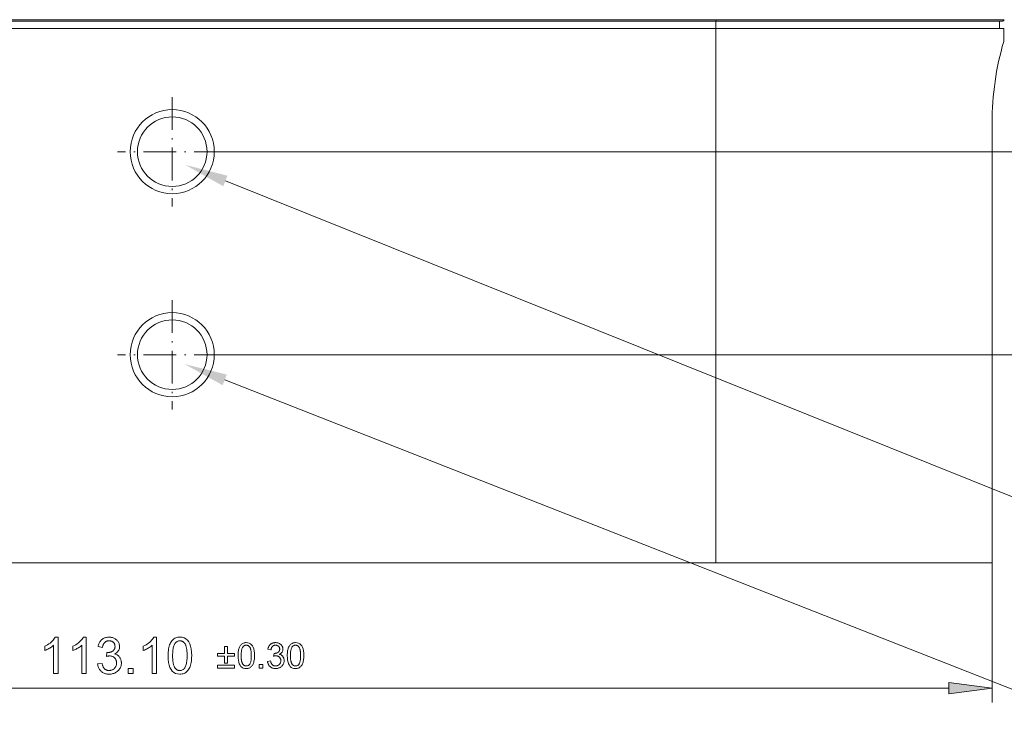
# Model space of a CAD drawing. Extents: x 0 to 841, y 0 to 594.
# Tile 9 of 69: x 239 to 307, y 367 to 415. Entities that reach past the tile are written whole.
import ezdxf

# ---------------------------------------------------------------- set-up
doc = ezdxf.new("R2010")
doc.units = 0
doc.linetypes.add('DASHDOT', pattern=[18.5, 12, -3, 0.5, -3])

msp = doc.modelspace()

# ---------------------------------------------------------------- linework, layer by layer
at = {"color": 7, "lineweight": 13}
for p, q in [((212.395, 414.821), (287.416, 414.821)), ((212.395, 414.722), (287.395, 414.722)), ((212.395, 414.722), (287.415, 414.722)), ((212.395, 414.222), (287.395, 414.222)), ((287.395, 377.372), (287.395, 414.222)), ((306.445, 407.722), (306.445, 377.372)), ((253.665, 405.722), (319.289, 405.722)), ((253.665, 405.722), (319.209, 405.722)), ((253.665, 391.722), (319.289, 391.722)), ((212.395, 377.372), (287.395, 377.372)), ((196.32, 368.732), (303.471, 368.732))]:
    msp.add_line(p, q, dxfattribs=at)
at = {"color": 7, "lineweight": 13, "ltscale": 0.0125}
for p, q in [((287.395, 414.222), (287.395, 414.722)), ((306.945, 414.222), (306.945, 414.722))]:
    msp.add_line(p, q, dxfattribs=at)
at = {"color": 7, "lineweight": 13, "ltscale": 0.48875}
msp.add_line((306.945, 414.722), (287.395, 414.722), dxfattribs=at)
at = {"color": 7, "lineweight": 13, "ltscale": 0.00247}
msp.add_line((287.416, 414.821), (287.415, 414.722), dxfattribs=at)
at = {"color": 7, "lineweight": 13, "ltscale": 0.49427}
msp.add_line((287.415, 414.722), (307.186, 414.722), dxfattribs=at)
at = {"color": 7, "lineweight": 13, "ltscale": 0.0035}
msp.add_line((307.186, 414.721), (307.286, 414.82), dxfattribs=at)
at = {"color": 7, "lineweight": 13, "ltscale": 0.49625}
msp.add_line((307.245, 414.222), (287.395, 414.222), dxfattribs=at)
at = {"color": 7, "lineweight": 13, "ltscale": 0.0225}
msp.add_line((307.245, 413.322), (307.245, 414.222), dxfattribs=at)
at = {"color": 7, "linetype": 'DASHDOT', "lineweight": 13, "ltscale": 0.188499}
for p, q in [((249.895, 409.492), (249.895, 401.952)), ((249.895, 395.492), (249.895, 387.952))]:
    msp.add_line(p, q, dxfattribs=at)
at = {"color": 7, "linetype": 'DASHDOT', "lineweight": 13, "ltscale": 0.1885}
for p, q in [((253.665, 405.722), (246.125, 405.722)), ((253.665, 391.722), (246.125, 391.722))]:
    msp.add_line(p, q, dxfattribs=at)
at = {"color": 7, "lineweight": 13, "ltscale": 0.47625}
msp.add_line((287.395, 377.372), (306.445, 377.372), dxfattribs=at)
at = {"color": 7, "lineweight": 13, "ltscale": 0.240987}
msp.add_line((306.445, 377.372), (306.445, 367.732), dxfattribs=at)
at = {"color": 7, "lineweight": 13}
for points in [[(287.416, 414.818), (287.667, 414.816), (287.836, 414.816), (288.181, 414.818), (288.979, 414.823), (289.311, 414.824), (289.989, 414.823), (291.032, 414.821), (292.347, 414.82), (294.374, 414.821), (297.799, 414.821), (300.724, 414.821), (302.668, 414.822), (304.607, 414.821), (305.956, 414.821), (306.848, 414.822), (307.139, 414.82), (307.247, 414.818), (307.274, 414.818), (307.284, 414.819), (307.285, 414.819), (307.286, 414.82)], [(253.558, 403.703), (313.614, 379.596), (348.618, 379.596)], [(253.514, 389.986), (313.257, 366.509), (342.908, 366.509)]]:
    msp.add_lwpolyline(points, dxfattribs=at)
for points in [[(242.021, 369.732), (241.714, 369.732), (241.714, 371.688), (241.666, 371.645), (241.616, 371.604), (241.562, 371.563), (241.505, 371.524), (241.445, 371.487), (241.382, 371.45), (241.316, 371.415), (241.246, 371.382), (241.174, 371.349), (241.098, 371.318), (241.098, 371.615), (241.201, 371.667), (241.297, 371.721), (241.386, 371.778), (241.469, 371.838), (241.544, 371.899), (241.613, 371.964), (241.675, 372.03), (241.731, 372.099), (241.779, 372.17), (241.821, 372.244), (242.021, 372.244)], [(243.963, 369.732), (243.656, 369.732), (243.656, 371.688), (243.609, 371.645), (243.558, 371.604), (243.504, 371.563), (243.447, 371.524), (243.387, 371.487), (243.324, 371.45), (243.258, 371.415), (243.189, 371.382), (243.116, 371.349), (243.041, 371.318), (243.041, 371.615), (243.143, 371.667), (243.239, 371.721), (243.328, 371.778), (243.411, 371.838), (243.487, 371.899), (243.556, 371.964), (243.618, 372.03), (243.673, 372.099), (243.722, 372.17), (243.764, 372.244), (243.963, 372.244)], [(245.919, 371.085), (245.964, 371.074), (246.007, 371.061), (246.048, 371.046), (246.087, 371.027), (246.123, 371.006), (246.157, 370.983), (246.188, 370.956), (246.218, 370.927), (246.245, 370.895), (246.27, 370.86), (246.292, 370.824), (246.312, 370.787), (246.33, 370.75), (246.346, 370.711), (246.359, 370.673), (246.369, 370.633), (246.378, 370.593), (246.383, 370.552), (246.387, 370.511), (246.388, 370.469), (246.386, 370.402), (246.378, 370.337), (246.366, 370.275), (246.348, 370.216), (246.326, 370.158), (246.299, 370.104), (246.267, 370.051), (246.229, 370.001), (246.187, 369.954), (246.14, 369.909), (246.089, 369.867), (246.037, 369.83), (245.982, 369.797), (245.926, 369.769), (245.867, 369.744), (245.807, 369.725), (245.745, 369.709), (245.68, 369.698), (245.614, 369.692), (245.546, 369.69), (245.481, 369.692), (245.418, 369.697), (245.358, 369.707), (245.3, 369.721), (245.244, 369.738), (245.19, 369.759), (245.139, 369.784), (245.091, 369.813), (245.044, 369.846), (245, 369.882), (244.959, 369.922), (244.921, 369.964), (244.887, 370.009), (244.857, 370.056), (244.83, 370.106), (244.807, 370.158), (244.787, 370.213), (244.771, 370.27), (244.758, 370.33), (244.749, 370.392), (245.056, 370.435), (245.066, 370.387), (245.078, 370.341), (245.091, 370.298), (245.105, 370.257), (245.121, 370.219), (245.139, 370.183), (245.158, 370.15), (245.179, 370.119), (245.201, 370.091), (245.224, 370.065), (245.249, 370.042), (245.276, 370.021), (245.304, 370.002), (245.334, 369.986), (245.366, 369.973), (245.399, 369.962), (245.433, 369.953), (245.469, 369.947), (245.507, 369.943), (245.546, 369.942), (245.588, 369.944), (245.629, 369.948), (245.669, 369.956), (245.707, 369.966), (245.744, 369.98), (245.78, 369.996), (245.814, 370.016), (245.848, 370.039), (245.879, 370.064), (245.91, 370.093), (245.938, 370.124), (245.964, 370.156), (245.986, 370.19), (246.005, 370.225), (246.022, 370.261), (246.035, 370.298), (246.046, 370.337), (246.053, 370.378), (246.058, 370.419), (246.059, 370.462), (246.058, 370.503), (246.054, 370.543), (246.047, 370.582), (246.037, 370.619), (246.025, 370.654), (246.01, 370.688), (245.993, 370.721), (245.972, 370.752), (245.949, 370.782), (245.923, 370.81), (245.896, 370.836), (245.866, 370.86), (245.835, 370.881), (245.802, 370.898), (245.767, 370.914), (245.731, 370.926), (245.693, 370.936), (245.654, 370.943), (245.612, 370.947), (245.57, 370.948), (245.551, 370.948), (245.533, 370.947), (245.513, 370.945), (245.492, 370.943), (245.471, 370.94), (245.449, 370.937), (245.426, 370.932), (245.403, 370.927), (245.378, 370.922), (245.353, 370.916), (245.389, 371.185), (245.413, 371.185), (245.436, 371.186), (245.458, 371.186), (245.479, 371.187), (245.499, 371.188), (245.518, 371.19), (245.536, 371.191), (245.553, 371.193), (245.568, 371.195), (245.583, 371.197), (245.598, 371.2), (245.613, 371.203), (245.628, 371.207), (245.643, 371.212), (245.659, 371.218), (245.675, 371.224), (245.692, 371.231), (245.709, 371.238), (245.726, 371.246), (245.744, 371.255), (245.761, 371.265), (245.778, 371.275), (245.794, 371.286), (245.81, 371.298), (245.825, 371.311), (245.839, 371.325), (245.853, 371.339), (245.866, 371.354), (245.878, 371.371), (245.89, 371.387), (245.901, 371.405), (245.911, 371.423), (245.92, 371.443), (245.927, 371.463), (245.934, 371.484), (245.939, 371.506), (245.943, 371.528), (245.946, 371.552), (245.948, 371.576), (245.948, 371.601), (245.947, 371.638), (245.943, 371.672), (245.937, 371.705), (245.928, 371.737), (245.917, 371.766), (245.904, 371.794), (245.888, 371.821), (245.869, 371.845), (245.848, 371.868), (245.825, 371.89), (245.799, 371.909), (245.774, 371.926), (245.747, 371.942), (245.72, 371.955), (245.691, 371.966), (245.662, 371.976), (245.633, 371.983), (245.602, 371.988), (245.571, 371.991), (245.539, 371.992), (245.502, 371.991), (245.467, 371.987), (245.434, 371.981), (245.401, 371.973), (245.37, 371.962), (245.341, 371.95), (245.313, 371.934), (245.286, 371.917), (245.26, 371.897), (245.236, 371.874), (245.214, 371.85), (245.193, 371.823), (245.174, 371.795), (245.157, 371.764), (245.141, 371.731), (245.127, 371.697), (245.115, 371.66), (245.104, 371.622), (245.096, 371.581), (245.089, 371.538), (244.782, 371.595), (244.795, 371.658), (244.811, 371.718), (244.831, 371.775), (244.853, 371.829), (244.877, 371.879), (244.905, 371.926), (244.936, 371.97), (244.969, 372.011), (245.006, 372.048), (245.045, 372.082), (245.087, 372.113), (245.13, 372.141), (245.175, 372.165), (245.221, 372.186), (245.269, 372.204), (245.318, 372.218), (245.369, 372.23), (245.422, 372.238), (245.476, 372.243), (245.532, 372.244), (245.593, 372.242), (245.653, 372.237), (245.71, 372.227), (245.765, 372.214), (245.818, 372.197), (245.869, 372.176), (245.918, 372.152), (245.965, 372.124), (246.01, 372.092), (246.053, 372.056), (246.093, 372.017), (246.128, 371.977), (246.16, 371.935), (246.187, 371.892), (246.21, 371.846), (246.229, 371.799), (246.243, 371.751), (246.254, 371.7), (246.26, 371.648), (246.262, 371.595), (246.259, 371.527), (246.248, 371.463), (246.231, 371.402), (246.207, 371.346), (246.176, 371.294), (246.139, 371.246), (246.094, 371.201), (246.043, 371.161), (245.984, 371.124), (245.919, 371.091)], [(248.818, 369.732), (248.511, 369.732), (248.511, 371.688), (248.464, 371.645), (248.413, 371.604), (248.359, 371.563), (248.302, 371.524), (248.242, 371.487), (248.179, 371.45), (248.113, 371.415), (248.044, 371.382), (247.971, 371.349), (247.896, 371.318), (247.896, 371.615), (247.998, 371.667), (248.094, 371.721), (248.184, 371.778), (248.266, 371.838), (248.342, 371.899), (248.411, 371.964), (248.473, 372.03), (248.528, 372.099), (248.577, 372.17), (248.619, 372.244), (248.818, 372.244)], [(250.421, 372.244), (250.576, 372.231), (250.715, 372.193), (250.837, 372.129), (250.943, 372.04), (251.033, 371.925), (251.106, 371.784), (251.163, 371.618), (251.204, 371.426), (251.228, 371.208), (251.236, 370.965), (251.234, 370.839), (251.228, 370.72), (251.217, 370.607), (251.203, 370.501), (251.184, 370.402), (251.161, 370.309), (251.133, 370.223), (251.102, 370.143), (251.066, 370.071), (251.026, 370.004), (250.982, 369.945), (250.934, 369.891), (250.883, 369.844), (250.828, 369.803), (250.769, 369.768), (250.707, 369.74), (250.641, 369.718), (250.572, 369.702), (250.498, 369.693), (250.421, 369.69), (250.267, 369.702), (250.128, 369.741), (250.006, 369.805), (249.901, 369.894), (249.811, 370.009), (249.738, 370.149), (249.681, 370.315), (249.64, 370.506), (249.616, 370.723), (249.608, 370.965), (249.61, 371.091), (249.616, 371.211), (249.627, 371.323), (249.642, 371.43), (249.66, 371.529), (249.684, 371.622), (249.711, 371.708), (249.743, 371.788), (249.778, 371.861), (249.818, 371.928), (249.862, 371.988), (249.91, 372.042), (249.961, 372.089), (250.016, 372.13), (250.074, 372.165), (250.137, 372.194), (250.202, 372.216), (250.272, 372.232), (250.345, 372.241)], [(250.421, 369.942), (250.47, 369.944), (250.515, 369.952), (250.559, 369.964), (250.6, 369.98), (250.638, 370.002), (250.674, 370.028), (250.708, 370.059), (250.739, 370.095), (250.768, 370.136), (250.795, 370.182), (250.819, 370.233), (250.84, 370.29), (250.859, 370.353), (250.875, 370.422), (250.889, 370.497), (250.901, 370.579), (250.91, 370.666), (250.916, 370.76), (250.92, 370.86), (250.921, 370.965), (250.92, 371.039), (250.919, 371.11), (250.916, 371.178), (250.912, 371.242), (250.907, 371.304), (250.901, 371.362), (250.894, 371.416), (250.885, 371.468), (250.876, 371.516), (250.865, 371.561), (250.854, 371.604), (250.841, 371.644), (250.827, 371.682), (250.812, 371.717), (250.796, 371.751), (250.779, 371.782), (250.76, 371.811), (250.741, 371.838), (250.72, 371.863), (250.698, 371.885), (250.675, 371.906), (250.651, 371.924), (250.626, 371.94), (250.6, 371.953), (250.572, 371.965), (250.544, 371.975), (250.514, 371.982), (250.483, 371.988), (250.451, 371.991), (250.418, 371.992), (250.37, 371.989), (250.324, 371.982), (250.281, 371.97), (250.24, 371.953), (250.201, 371.931), (250.165, 371.904), (250.132, 371.872), (250.101, 371.836), (250.072, 371.794), (250.046, 371.748), (250.022, 371.696), (250.001, 371.639), (249.983, 371.575), (249.966, 371.506), (249.953, 371.43), (249.942, 371.349), (249.933, 371.262), (249.927, 371.169), (249.923, 371.07), (249.922, 370.965), (249.922, 370.892), (249.924, 370.822), (249.927, 370.755), (249.931, 370.691), (249.936, 370.631), (249.942, 370.573), (249.949, 370.518), (249.958, 370.467), (249.967, 370.419), (249.978, 370.374), (249.99, 370.331), (250.003, 370.291), (250.017, 370.253), (250.032, 370.217), (250.048, 370.183), (250.065, 370.152), (250.083, 370.123), (250.103, 370.096), (250.123, 370.071), (250.145, 370.049), (250.168, 370.028), (250.192, 370.01), (250.216, 369.994), (250.242, 369.98), (250.269, 369.969), (250.298, 369.959), (250.327, 369.952), (250.357, 369.946), (250.389, 369.943)], [(254.186, 370.921), (253.707, 370.921), (253.707, 370.443), (253.507, 370.443), (253.507, 370.921), (253.028, 370.921), (253.028, 371.122), (253.507, 371.122), (253.507, 371.601), (253.707, 371.601), (253.707, 371.122), (254.186, 371.122)], [(255, 371.866), (255.109, 371.857), (255.206, 371.83), (255.291, 371.785), (255.365, 371.722), (255.428, 371.642), (255.48, 371.543), (255.519, 371.427), (255.548, 371.293), (255.565, 371.141), (255.571, 370.97), (255.569, 370.882), (255.565, 370.799), (255.558, 370.72), (255.547, 370.646), (255.534, 370.576), (255.518, 370.511), (255.499, 370.451), (255.476, 370.395), (255.451, 370.344), (255.423, 370.298), (255.393, 370.256), (255.359, 370.218), (255.323, 370.185), (255.285, 370.157), (255.244, 370.133), (255.2, 370.113), (255.154, 370.097), (255.105, 370.086), (255.054, 370.08), (255, 370.077), (254.892, 370.086), (254.795, 370.113), (254.71, 370.158), (254.636, 370.22), (254.573, 370.301), (254.522, 370.399), (254.482, 370.515), (254.454, 370.649), (254.437, 370.801), (254.431, 370.97), (254.432, 371.059), (254.437, 371.142), (254.444, 371.221), (254.454, 371.295), (254.468, 371.365), (254.484, 371.43), (254.503, 371.491), (254.525, 371.546), (254.55, 371.598), (254.578, 371.644), (254.609, 371.686), (254.642, 371.724), (254.678, 371.757), (254.717, 371.786), (254.757, 371.81), (254.801, 371.83), (254.847, 371.846), (254.895, 371.857), (254.947, 371.863)], [(255, 370.254), (255.034, 370.256), (255.066, 370.261), (255.096, 370.269), (255.125, 370.281), (255.152, 370.296), (255.177, 370.315), (255.201, 370.336), (255.223, 370.362), (255.243, 370.39), (255.262, 370.422), (255.278, 370.458), (255.293, 370.497), (255.307, 370.542), (255.318, 370.59), (255.328, 370.643), (255.336, 370.7), (255.342, 370.761), (255.346, 370.827), (255.349, 370.896), (255.35, 370.97), (255.35, 371.022), (255.348, 371.072), (255.346, 371.119), (255.344, 371.164), (255.34, 371.207), (255.336, 371.248), (255.331, 371.286), (255.325, 371.322), (255.319, 371.356), (255.311, 371.388), (255.303, 371.417), (255.294, 371.445), (255.284, 371.472), (255.274, 371.497), (255.263, 371.52), (255.25, 371.542), (255.238, 371.563), (255.224, 371.581), (255.209, 371.599), (255.194, 371.614), (255.178, 371.629), (255.161, 371.641), (255.144, 371.652), (255.125, 371.662), (255.106, 371.67), (255.086, 371.677), (255.065, 371.682), (255.044, 371.686), (255.021, 371.688), (254.998, 371.689), (254.964, 371.687), (254.932, 371.682), (254.902, 371.674), (254.873, 371.662), (254.846, 371.646), (254.821, 371.628), (254.798, 371.605), (254.776, 371.58), (254.756, 371.551), (254.738, 371.518), (254.721, 371.482), (254.706, 371.442), (254.693, 371.397), (254.682, 371.349), (254.672, 371.296), (254.664, 371.239), (254.658, 371.178), (254.654, 371.113), (254.651, 371.044), (254.65, 370.97), (254.651, 370.919), (254.652, 370.87), (254.654, 370.823), (254.657, 370.779), (254.66, 370.736), (254.665, 370.696), (254.67, 370.658), (254.676, 370.622), (254.682, 370.588), (254.69, 370.556), (254.698, 370.526), (254.707, 370.498), (254.717, 370.472), (254.727, 370.446), (254.739, 370.423), (254.751, 370.401), (254.764, 370.381), (254.777, 370.362), (254.792, 370.344), (254.807, 370.329), (254.823, 370.315), (254.839, 370.302), (254.857, 370.291), (254.875, 370.281), (254.894, 370.273), (254.914, 370.266), (254.934, 370.261), (254.955, 370.257), (254.977, 370.255)], [(257.286, 371.054), (257.318, 371.047), (257.348, 371.038), (257.376, 371.027), (257.403, 371.014), (257.429, 370.999), (257.452, 370.983), (257.475, 370.964), (257.495, 370.944), (257.514, 370.921), (257.531, 370.897), (257.547, 370.872), (257.561, 370.846), (257.574, 370.819), (257.585, 370.793), (257.594, 370.766), (257.601, 370.738), (257.607, 370.71), (257.611, 370.681), (257.614, 370.652), (257.614, 370.623), (257.613, 370.576), (257.608, 370.531), (257.599, 370.487), (257.587, 370.446), (257.571, 370.406), (257.552, 370.367), (257.529, 370.331), (257.503, 370.296), (257.474, 370.262), (257.441, 370.231), (257.405, 370.202), (257.369, 370.176), (257.33, 370.153), (257.291, 370.133), (257.25, 370.116), (257.208, 370.102), (257.164, 370.091), (257.119, 370.084), (257.073, 370.079), (257.025, 370.077), (256.979, 370.079), (256.935, 370.083), (256.893, 370.09), (256.853, 370.099), (256.813, 370.111), (256.776, 370.126), (256.74, 370.144), (256.706, 370.164), (256.674, 370.187), (256.643, 370.212), (256.614, 370.24), (256.588, 370.27), (256.564, 370.301), (256.543, 370.334), (256.524, 370.369), (256.507, 370.406), (256.494, 370.444), (256.482, 370.484), (256.474, 370.526), (256.467, 370.569), (256.682, 370.599), (256.689, 370.565), (256.697, 370.533), (256.706, 370.503), (256.716, 370.475), (256.728, 370.448), (256.74, 370.423), (256.753, 370.4), (256.768, 370.378), (256.783, 370.358), (256.8, 370.34), (256.817, 370.324), (256.836, 370.309), (256.856, 370.296), (256.877, 370.285), (256.899, 370.276), (256.922, 370.268), (256.946, 370.262), (256.971, 370.258), (256.997, 370.255), (257.025, 370.254), (257.054, 370.255), (257.083, 370.258), (257.111, 370.264), (257.138, 370.271), (257.164, 370.281), (257.189, 370.292), (257.213, 370.306), (257.236, 370.322), (257.258, 370.34), (257.28, 370.36), (257.299, 370.381), (257.317, 370.404), (257.333, 370.427), (257.346, 370.452), (257.358, 370.477), (257.367, 370.504), (257.375, 370.531), (257.38, 370.559), (257.383, 370.588), (257.384, 370.618), (257.383, 370.647), (257.38, 370.675), (257.376, 370.702), (257.369, 370.728), (257.36, 370.753), (257.35, 370.776), (257.338, 370.799), (257.323, 370.821), (257.307, 370.842), (257.289, 370.862), (257.27, 370.88), (257.249, 370.897), (257.227, 370.911), (257.204, 370.924), (257.18, 370.934), (257.154, 370.943), (257.128, 370.95), (257.1, 370.955), (257.071, 370.957), (257.042, 370.958), (257.029, 370.958), (257.016, 370.958), (257.002, 370.956), (256.987, 370.955), (256.973, 370.953), (256.957, 370.95), (256.941, 370.947), (256.925, 370.944), (256.908, 370.94), (256.89, 370.936), (256.915, 371.124), (256.932, 371.124), (256.948, 371.125), (256.963, 371.125), (256.978, 371.126), (256.992, 371.126), (257.005, 371.127), (257.018, 371.128), (257.03, 371.13), (257.041, 371.131), (257.051, 371.133), (257.061, 371.135), (257.072, 371.137), (257.082, 371.14), (257.093, 371.143), (257.104, 371.147), (257.116, 371.151), (257.127, 371.156), (257.139, 371.161), (257.151, 371.167), (257.163, 371.173), (257.175, 371.18), (257.187, 371.187), (257.199, 371.195), (257.209, 371.204), (257.22, 371.213), (257.23, 371.222), (257.24, 371.232), (257.249, 371.243), (257.258, 371.254), (257.266, 371.266), (257.274, 371.278), (257.281, 371.291), (257.287, 371.305), (257.292, 371.319), (257.296, 371.333), (257.3, 371.349), (257.303, 371.365), (257.305, 371.381), (257.306, 371.398), (257.306, 371.416), (257.306, 371.441), (257.303, 371.465), (257.299, 371.488), (257.293, 371.51), (257.285, 371.531), (257.275, 371.551), (257.264, 371.569), (257.251, 371.586), (257.236, 371.602), (257.22, 371.617), (257.202, 371.631), (257.184, 371.643), (257.166, 371.654), (257.146, 371.663), (257.127, 371.671), (257.106, 371.678), (257.086, 371.683), (257.064, 371.686), (257.042, 371.688), (257.02, 371.689), (256.994, 371.688), (256.97, 371.686), (256.946, 371.682), (256.924, 371.676), (256.902, 371.668), (256.881, 371.659), (256.862, 371.649), (256.843, 371.636), (256.825, 371.622), (256.808, 371.607), (256.792, 371.589), (256.778, 371.571), (256.764, 371.551), (256.752, 371.529), (256.741, 371.507), (256.732, 371.482), (256.723, 371.457), (256.716, 371.43), (256.71, 371.401), (256.705, 371.371), (256.49, 371.411), (256.499, 371.455), (256.511, 371.497), (256.524, 371.537), (256.54, 371.575), (256.557, 371.61), (256.576, 371.643), (256.598, 371.674), (256.621, 371.702), (256.647, 371.728), (256.674, 371.752), (256.703, 371.774), (256.734, 371.793), (256.765, 371.81), (256.797, 371.825), (256.831, 371.837), (256.866, 371.848), (256.901, 371.855), (256.938, 371.861), (256.976, 371.865), (257.015, 371.866), (257.058, 371.864), (257.1, 371.86), (257.14, 371.854), (257.178, 371.845), (257.216, 371.833), (257.251, 371.818), (257.286, 371.801), (257.319, 371.781), (257.35, 371.759), (257.38, 371.734), (257.408, 371.707), (257.433, 371.679), (257.454, 371.649), (257.474, 371.619), (257.49, 371.587), (257.503, 371.554), (257.513, 371.52), (257.52, 371.485), (257.525, 371.448), (257.526, 371.411), (257.524, 371.363), (257.517, 371.318), (257.505, 371.276), (257.488, 371.237), (257.466, 371.201), (257.44, 371.167), (257.409, 371.136), (257.373, 371.107), (257.332, 371.082), (257.286, 371.059)], [(258.399, 371.866), (258.507, 371.857), (258.604, 371.83), (258.69, 371.785), (258.764, 371.722), (258.827, 371.642), (258.878, 371.543), (258.918, 371.427), (258.947, 371.293), (258.964, 371.141), (258.969, 370.97), (258.968, 370.882), (258.963, 370.799), (258.956, 370.72), (258.946, 370.646), (258.932, 370.576), (258.916, 370.511), (258.897, 370.451), (258.875, 370.395), (258.85, 370.344), (258.822, 370.298), (258.791, 370.256), (258.758, 370.218), (258.722, 370.185), (258.683, 370.157), (258.642, 370.133), (258.599, 370.113), (258.553, 370.097), (258.504, 370.086), (258.453, 370.08), (258.399, 370.077), (258.291, 370.086), (258.194, 370.113), (258.108, 370.158), (258.034, 370.22), (257.972, 370.301), (257.92, 370.399), (257.881, 370.515), (257.852, 370.649), (257.835, 370.801), (257.829, 370.97), (257.831, 371.059), (257.835, 371.142), (257.843, 371.221), (257.853, 371.295), (257.866, 371.365), (257.882, 371.43), (257.902, 371.491), (257.924, 371.546), (257.949, 371.598), (257.977, 371.644), (258.008, 371.686), (258.041, 371.724), (258.077, 371.757), (258.115, 371.786), (258.156, 371.81), (258.199, 371.83), (258.245, 371.846), (258.294, 371.857), (258.345, 371.863)], [(258.399, 370.254), (258.433, 370.256), (258.465, 370.261), (258.495, 370.269), (258.524, 370.281), (258.551, 370.296), (258.576, 370.315), (258.6, 370.336), (258.621, 370.362), (258.642, 370.39), (258.66, 370.422), (258.677, 370.458), (258.692, 370.497), (258.705, 370.542), (258.717, 370.59), (258.726, 370.643), (258.734, 370.7), (258.741, 370.761), (258.745, 370.827), (258.748, 370.896), (258.749, 370.97), (258.748, 371.022), (258.747, 371.072), (258.745, 371.119), (258.742, 371.164), (258.739, 371.207), (258.735, 371.248), (258.729, 371.286), (258.724, 371.322), (258.717, 371.356), (258.71, 371.388), (258.702, 371.417), (258.693, 371.445), (258.683, 371.472), (258.672, 371.497), (258.661, 371.52), (258.649, 371.542), (258.636, 371.563), (258.622, 371.581), (258.608, 371.599), (258.593, 371.614), (258.577, 371.629), (258.56, 371.641), (258.542, 371.652), (258.524, 371.662), (258.505, 371.67), (258.484, 371.677), (258.464, 371.682), (258.442, 371.686), (258.42, 371.688), (258.396, 371.689), (258.363, 371.687), (258.331, 371.682), (258.3, 371.674), (258.272, 371.662), (258.245, 371.646), (258.22, 371.628), (258.196, 371.605), (258.174, 371.58), (258.154, 371.551), (258.136, 371.518), (258.12, 371.482), (258.105, 371.442), (258.092, 371.397), (258.08, 371.349), (258.071, 371.296), (258.063, 371.239), (258.057, 371.178), (258.052, 371.113), (258.05, 371.044), (258.049, 370.97), (258.049, 370.919), (258.051, 370.87), (258.053, 370.823), (258.055, 370.779), (258.059, 370.736), (258.063, 370.696), (258.068, 370.658), (258.074, 370.622), (258.081, 370.588), (258.088, 370.556), (258.097, 370.526), (258.106, 370.498), (258.115, 370.472), (258.126, 370.446), (258.137, 370.423), (258.149, 370.401), (258.162, 370.381), (258.176, 370.362), (258.19, 370.344), (258.205, 370.329), (258.221, 370.315), (258.238, 370.302), (258.255, 370.291), (258.274, 370.281), (258.293, 370.273), (258.312, 370.266), (258.333, 370.261), (258.354, 370.257), (258.376, 370.255)], [(254.186, 370.107), (253.028, 370.107), (253.028, 370.308), (254.186, 370.308)], [(256.143, 370.107), (255.898, 370.107), (255.898, 370.352), (256.143, 370.352)], [(247.198, 369.732), (246.849, 369.732), (246.849, 370.082), (247.198, 370.082)], [(303.471, 368.341), (306.445, 368.732), (303.471, 369.124)]]:
    msp.add_lwpolyline(points, close=True, dxfattribs=at)
for centre, radius in [((249.895, 405.722), 2.9), ((249.895, 405.722), 2.4), ((249.895, 391.722), 2.9), ((249.895, 391.722), 2.4)]:
    msp.add_circle(centre, radius, dxfattribs=at)
msp.add_arc((326.445, 407.722), 20, 163.73981, 179.99999, dxfattribs=at)
for points in [[(253.704, 404.066), (250.798, 404.811), (253.412, 403.339)], [(253.657, 390.35), (250.745, 391.074), (253.37, 389.621)], [(303.471, 368.341), (306.445, 368.732), (303.471, 368.341), (303.471, 369.124)]]:
    msp.add_solid(points, dxfattribs=at)

doc.saveas('drawing.dxf')
